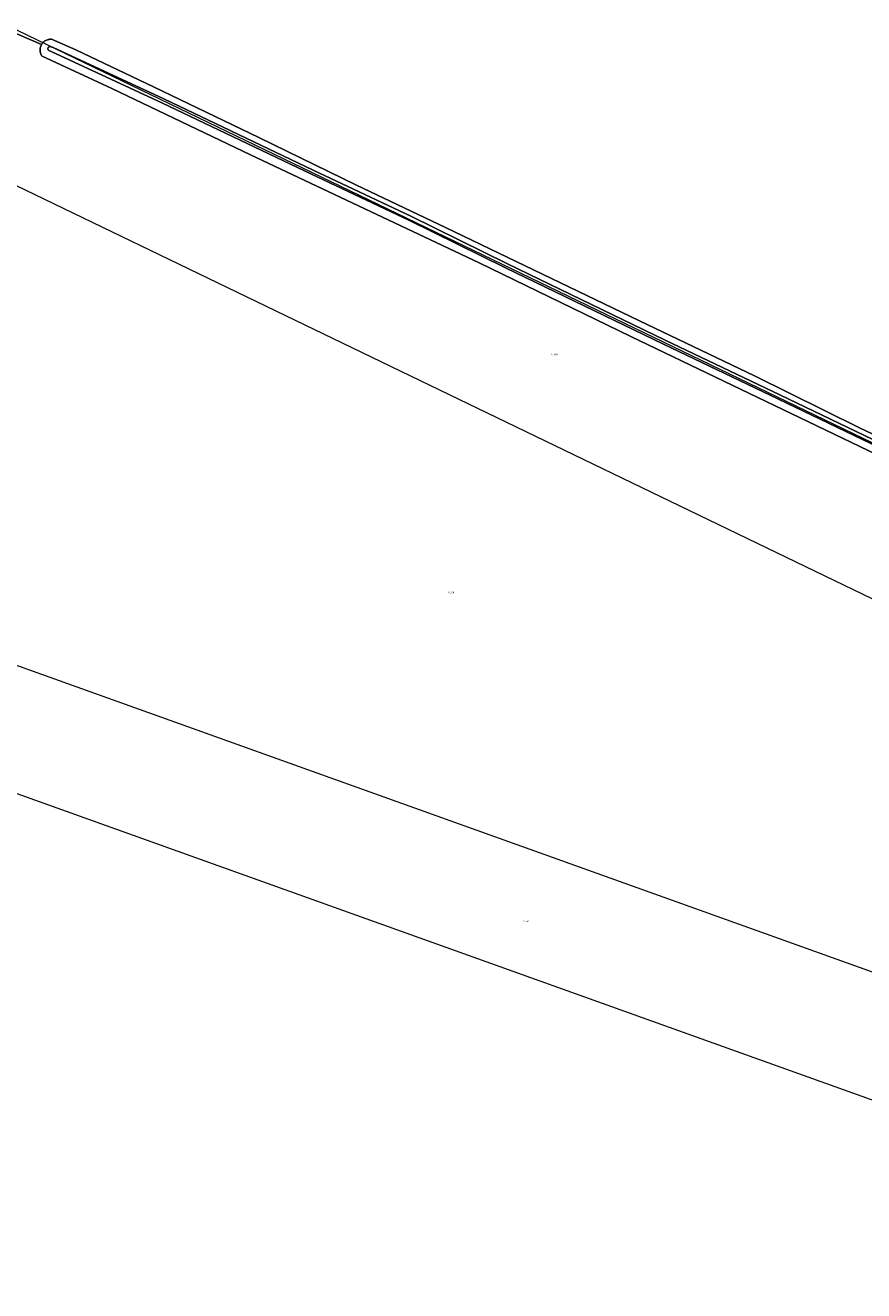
# Model space of a CAD drawing. Header units: metres. Extents: x 250001 to 257773, y 598992 to 609118.
# Tile 220 of 256: x 251619 to 251808, y 602834 to 603119. Entities that reach past the tile are written whole.
import ezdxf
from ezdxf.enums import TextEntityAlignment as Align
from ezdxf.lldxf.tags import DXFTag

# ---------------------------------------------------------------- set-up
doc = ezdxf.new("R2010")
doc.units = ezdxf.units.M
for name, color, linetype, lineweight in [('B-WE-GR-BOUWLAND-GV', 252, 'Continuous', 13), ('B-WE-GR-GRAS-GV', 252, 'Continuous', 13), ('B-WE-KG-GRENS_PERCEEL-G', 150, 'KG-PERCEEL', 18), ('B-WE-KG-GRENS_PERCEEL-S', 150, 'Continuous', 25), ('B-WE-OG-WATER-GV', 252, 'Continuous', 18), ('B-WE-OG-WATER_SLOOT-GV', 252, 'Continuous', 18), ('X-XX-AL-REFERENTIE-G', 7, 'Continuous', 18)]:
    doc.layers.add(name, color=color, linetype=linetype, lineweight=lineweight)
doc.styles.add('NLCS-ISO', font='NLCS-ISO.ttf')
doc.styles.get("Standard").update_dxf_attribs({"font": 'NLCS-ISO.ttf'})
tags = doc.linetypes.add('KG-PERCEEL', pattern='A,5.5,-2,["P",Standard,S=1.8,R=0,X=-0.5,Y=-0.9],-2,5.5,-2,[5,NLCS.SHX,S=0.75,R=0,X=0,Y=0],-2', length=19).pattern_tags.tags
tags[6] = DXFTag(74, 10)

# ---------------------------------------------------------------- blocks, each defined once
blk = doc.blocks.new('SKG-PERCEELNUMMER-SO')
at = {"style": 'NLCS-ISO', "oblique": 10, "flags": 1}
blk.add_attdef('GEMEENTECODE', text='', height=1.8, dxfattribs=at).set_placement((0, 2.6), align=Align.MIDDLE_CENTER)
at = {"style": 'NLCS-ISO', "oblique": 10}
blk.add_attdef('SECTIE', text='', height=1.8, dxfattribs=at).set_placement((-0.5, 0), align=Align.MIDDLE_RIGHT)
blk.add_attdef('PERCEELNUMMER', text='', height=1.8, dxfattribs=at).set_placement((0.5, 0), align=Align.MIDDLE_LEFT)
blk = doc.blocks.new('BS2021-132-Xref-KAD-20210617')
at = {"layer": 'B-WE-KG-GRENS_PERCEEL-G', "flags": 128}
for points in [[(251615.412, 603118.423), (251856.378, 603002.088)], [(251603.957, 603088.904), (251844.297, 602972.873)], [(251566.818, 602992.755), (251815.644, 602903.585)], [(251557.093, 602967.442), (251926.698, 602834.991), (251929.334, 602834.046)]]:
    blk.add_lwpolyline(points, dxfattribs=at)
at = {"layer": 'B-WE-KG-GRENS_PERCEEL-S', "xscale": 0.2, "yscale": 0.2, "zscale": 0.2}
for p, values in [((251737.911, 603044.547), {'PERCEELNUMMER': '499', 'SECTIE': 'M'}), ((251714.673, 602991.03), {'PERCEELNUMMER': '500', 'SECTIE': 'M'}), ((251731.573, 602917.093), {'PERCEELNUMMER': '501', 'SECTIE': 'M'})]:
    blk.add_blockref('SKG-PERCEELNUMMER-SO', p, dxfattribs=at).add_auto_attribs(values)
blk = doc.blocks.new('BS2021-132-Xref-BGT-GRIJS-20210617-aangepast')
at = {"layer": 'B-WE-GR-BOUWLAND-GV', "flags": 128}
blk.add_lwpolyline([(251612.788, 603118.547), (251622.903, 603114.225), (251622.993, 603114.368), (251623.11, 603114.525), (251623.24, 603114.672), (251623.381, 603114.808), (251623.533, 603114.932), (251623.694, 603115.043), (251623.864, 603115.141), (251624.041, 603115.224), (251624.225, 603115.293), (251624.414, 603115.347), (251624.606, 603115.385), (251624.801, 603115.407), (251624.997, 603115.413), (251625.184, 603115.404), (251630.637, 603113.016), (251648.07, 603104.731), (251671.76, 603093.338), (251693.705, 603082.622), (251713.686, 603073.121), (251757.31, 603052.137), (251783.146, 603039.754), (251806.745, 603028.049), (251829.675, 603017.151)], dxfattribs=at)
at = {"layer": 'B-WE-GR-GRAS-GV', "flags": 128}
blk.add_lwpolyline([(251833.909, 603010.828), (251797.123, 603028.524), (251755.331, 603048.562), (251721.272, 603065.176), (251710.365, 603070.31), (251669.868, 603089.405), (251638.714, 603104.31), (251623.024, 603111.606), (251622.916, 603111.77), (251622.822, 603111.942), (251622.742, 603112.121), (251622.678, 603112.306), (251622.594, 603112.689), (251622.576, 603112.884), (251622.587, 603113.276), (251622.617, 603113.47), (251622.662, 603113.66), (251622.723, 603113.847), (251622.798, 603114.028), (251622.889, 603114.202), (251622.903, 603114.225), (251612.788, 603118.547)], dxfattribs=at)
at = {"layer": 'B-WE-OG-WATER-GV', "flags": 128}
blk.add_lwpolyline([(251811.61, 603024.486), (251788.807, 603035.447), (251763.102, 603047.778), (251727.651, 603064.949), (251705.891, 603075.635), (251683.994, 603086.003), (251650.401, 603101.988), (251625.511, 603113.546), (251624.755, 603113.79), (251624.7, 603113.773), (251624.616, 603113.734), (251624.54, 603113.682), (251624.474, 603113.617), (251624.42, 603113.541), (251624.38, 603113.458), (251624.355, 603113.369), (251624.345, 603113.277), (251624.352, 603113.184), (251624.374, 603113.095), (251624.411, 603113.01), (251624.463, 603112.933), (251624.527, 603112.866), (251625.09, 603112.639), (251649.975, 603101.084), (251683.565, 603085.1), (251705.457, 603074.734), (251727.212, 603064.05), (251762.668, 603046.877), (251788.374, 603034.545), (251811.172, 603023.587)], dxfattribs=at)
at = {"layer": 'B-WE-OG-WATER_SLOOT-GV', "flags": 128}
for points in [[(251829.675, 603017.151), (251806.745, 603028.049), (251783.146, 603039.754), (251757.31, 603052.137), (251713.686, 603073.121), (251693.705, 603082.622), (251671.76, 603093.338), (251648.07, 603104.731), (251630.637, 603113.016), (251625.184, 603115.404), (251624.997, 603115.413), (251624.801, 603115.407), (251624.606, 603115.385), (251624.414, 603115.347), (251624.225, 603115.293), (251624.041, 603115.224), (251623.864, 603115.141), (251623.694, 603115.043), (251623.533, 603114.932), (251623.381, 603114.808), (251623.24, 603114.672), (251623.11, 603114.525), (251622.993, 603114.368), (251622.903, 603114.225), (251622.889, 603114.202), (251622.798, 603114.028), (251622.723, 603113.847), (251622.662, 603113.66), (251622.617, 603113.47), (251622.587, 603113.276), (251622.576, 603112.884), (251622.594, 603112.689), (251622.678, 603112.306), (251622.742, 603112.121), (251622.822, 603111.942), (251622.916, 603111.77), (251623.024, 603111.606), (251638.714, 603104.31), (251669.868, 603089.405), (251710.365, 603070.31), (251721.272, 603065.176), (251755.331, 603048.562), (251797.123, 603028.524), (251833.909, 603010.828)], [(251811.172, 603023.587), (251788.374, 603034.545), (251762.668, 603046.877), (251727.212, 603064.05), (251705.457, 603074.734), (251683.565, 603085.1), (251649.975, 603101.084), (251625.09, 603112.639), (251624.527, 603112.866), (251624.463, 603112.933), (251624.411, 603113.01), (251624.374, 603113.095), (251624.352, 603113.184), (251624.345, 603113.277), (251624.355, 603113.369), (251624.38, 603113.458), (251624.42, 603113.541), (251624.474, 603113.617), (251624.54, 603113.682), (251624.616, 603113.734), (251624.7, 603113.773), (251624.755, 603113.79), (251625.511, 603113.546), (251650.401, 603101.988), (251683.994, 603086.003), (251705.891, 603075.635), (251727.651, 603064.949), (251763.102, 603047.778), (251788.807, 603035.447), (251811.61, 603024.486)]]:
    blk.add_lwpolyline(points, dxfattribs=at)

msp = doc.modelspace()

# ---------------------------------------------------------------- block references
at = {"layer": 'X-XX-AL-REFERENTIE-G'}
for name in ['BS2021-132-Xref-BGT-GRIJS-20210617-aangepast', 'BS2021-132-Xref-KAD-20210617']:
    msp.add_blockref(name, (0, 0), dxfattribs=at)

doc.saveas('drawing.dxf')
